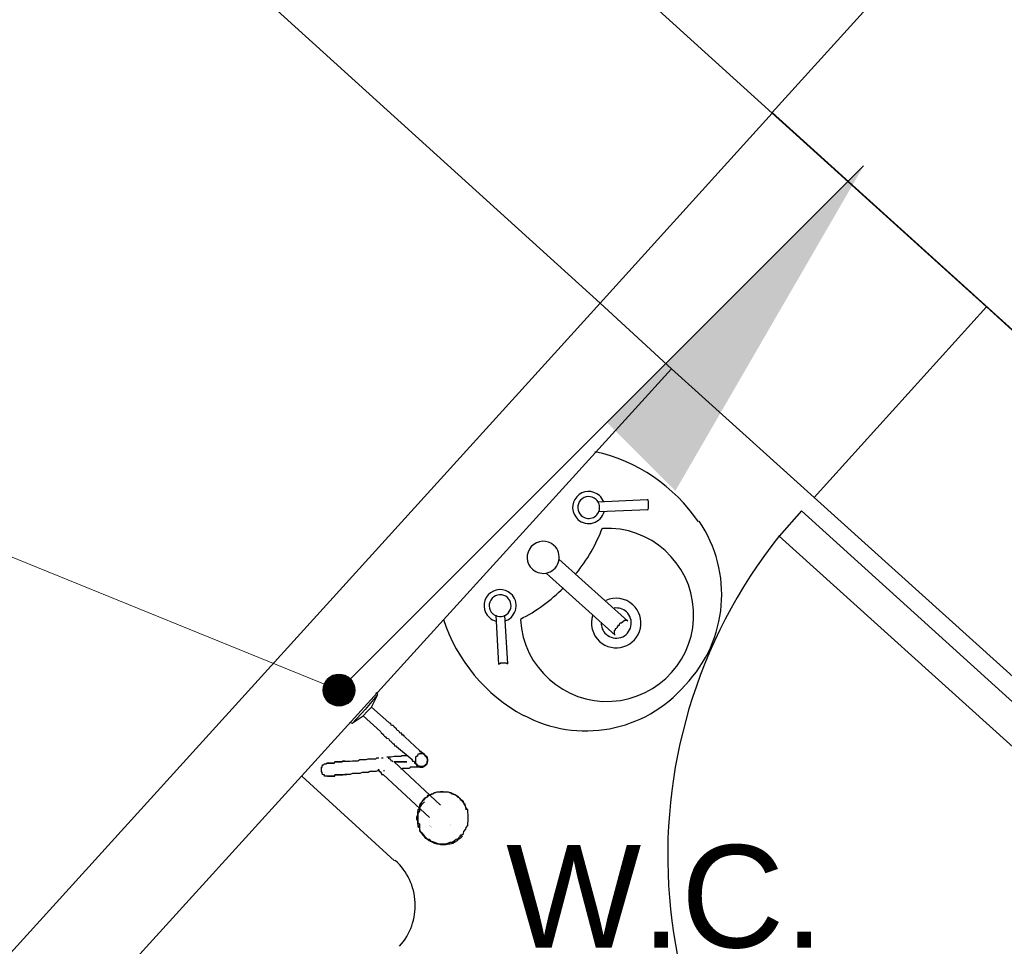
# Model space of a CAD drawing. Header units: millimetres. Extents: x 335 to 91596, y -1 to 84.
# Tile 69 of 87: x 379.64 to 381.67, y 36.7 to 38.62. Entities that reach past the tile are written whole.
import ezdxf

# ---------------------------------------------------------------- set-up
doc = ezdxf.new("R2010")
doc.units = ezdxf.units.MM
doc.header["$MEASUREMENT"] = 0
doc.layers.add('AF-Colunas', color=7, linetype='Continuous', lineweight=20)
doc.layers.add('AF-Indicação coluna', color=5, linetype='Continuous', lineweight=20)
doc.styles.add('Arial', font='arial.ttf')

msp = doc.modelspace()

# ---------------------------------------------------------------- hatches: boundary and pattern name
at = {"linetype": 'Continuous'}
for points in [[(380.492, 36.9442), (380.485, 36.9492), (380.488, 36.9462), (380.492, 36.9442), (380.492, 36.9442)], [(380.53, 36.9482), (380.53, 36.9522), (380.529, 36.9492), (380.53, 36.9482), (380.53, 36.9482)], [(380.546, 36.9262), (380.552, 36.9322), (380.552, 36.9322), (380.55, 36.9282), (380.55, 36.9282), (380.546, 36.9262), (380.546, 36.9262), (380.546, 36.9262), (380.546, 36.9262)]]:
    msp.add_hatch(color=256, dxfattribs=at).paths.add_polyline_path(points)
at = {"layer": 'AF-Colunas', "linetype": 'Continuous'}
msp.add_hatch(color=256, dxfattribs=at).paths.add_polyline_path([(380.8529, 37.7823), (380.9943, 37.6408), (381.3832, 38.3126), (380.8529, 37.7823)])

# ---------------------------------------------------------------- linework, layer by layer
at = {"color": 7}
for p, q in [((381.194, 38.4222), (379.573, 39.8922)), ((379.217, 39.4992), (380.839, 38.0292)), ((381.728, 39.0122), (381.194, 38.4232)), ((381.194, 38.4222), (380.839, 38.0292)), ((381.194, 38.4232), (384.441, 35.4842)), ((381.637, 38.0212), (381.194, 38.4222)), ((380.839, 38.0292), (379.368, 36.4072)), ((380.986, 37.8932), (380.839, 38.0292)), ((381.637, 38.0212), (381.281, 37.6272)), ((381.281, 37.6272), (381.637, 38.0212)), ((386.357, 33.7482), (381.637, 38.0212)), ((379.65, 36.4212), (380.986, 37.8932)), ((380.986, 37.8932), (381.281, 37.6272)), ((381.281, 37.6272), (382.068, 36.9162)), ((381.281, 37.6272), (382.068, 36.9162)), ((381.255, 37.5992), (381.209, 37.5472)), ((382.042, 36.8862), (381.255, 37.5992)), ((381.995, 36.8372), (381.209, 37.5472)), ((380.377, 37.2172), (380.353, 37.1882)), ((380.366, 37.1932), (380.379, 37.2192)), ((380.379, 37.2192), (380.375, 37.2232)), ((380.353, 37.1882), (380.327, 37.1602)), ((380.349, 37.1752), (380.358, 37.1852)), ((380.358, 37.1852), (380.366, 37.1932)), ((380.402, 37.1612), (380.366, 37.1932)), ((380.326, 37.1602), (380.349, 37.1752)), ((380.349, 37.1752), (380.385, 37.1432)), ((380.322, 37.1612), (380.326, 37.1602)), ((380.466, 37.1032), (380.435, 37.1322)), ((380.418, 37.1122), (380.45, 37.0852)), ((380.509, 36.9902), (380.413, 37.0802)), ((380.222, 37.0502), (380.414, 36.8752)), ((380.39, 37.0542), (380.486, 36.9652)), ((380.393, 37.0612), (380.391, 37.0612)), ((380.554, 37.0002), (380.552, 37.0012)), ((380.48, 36.9212), (380.482, 36.9202))]:
    msp.add_line(p, q, dxfattribs=at)
at = {"color": 7, "linetype": 'Continuous'}
for p, q in [((380.936, 37.6222), (380.833, 37.6172)), ((380.938, 37.6012), (380.836, 37.5972)), ((380.896, 37.3712), (380.753, 37.4992)), ((380.87, 37.3422), (380.727, 37.4702)), ((380.629, 37.2812), (380.624, 37.3832)), ((380.648, 37.2832), (380.642, 37.3832))]:
    msp.add_line(p, q, dxfattribs=at)
for points in [[(380.936, 37.6012), (380.938, 37.6022), (380.938, 37.6022), (380.939, 37.6052), (380.939, 37.6062), (380.939, 37.6062), (380.939, 37.6072), (380.939, 37.6072), (380.939, 37.6072), (380.939, 37.6102), (380.939, 37.6102), (380.939, 37.6102), (380.939, 37.6102), (380.939, 37.6102), (380.939, 37.6112), (380.939, 37.6112), (380.939, 37.6112), (380.939, 37.6112), (380.939, 37.6112), (380.939, 37.6112), (380.939, 37.6112), (380.939, 37.6132), (380.939, 37.6132), (380.939, 37.6132), (380.939, 37.6132), (380.939, 37.6132), (380.939, 37.6152), (380.939, 37.6152), (380.939, 37.6152), (380.939, 37.6152), (380.939, 37.6172), (380.939, 37.6172), (380.939, 37.6182), (380.939, 37.6182), (380.938, 37.6212), (380.938, 37.6222), (380.936, 37.6222)], [(380.896, 37.3712), (380.895, 37.3722), (380.894, 37.3722), (380.891, 37.3722), (380.89, 37.3722), (380.888, 37.3712), (380.886, 37.3712), (380.884, 37.3682), (380.883, 37.3682), (380.883, 37.3672), (380.88, 37.3672), (380.88, 37.3672), (380.879, 37.3662), (380.879, 37.3662), (380.879, 37.3662), (380.878, 37.3632), (380.878, 37.3632), (380.878, 37.3632), (380.878, 37.3622), (380.875, 37.3622), (380.875, 37.3622), (380.875, 37.3602), (380.874, 37.3602), (380.874, 37.3602), (380.874, 37.3582), (380.874, 37.3582), (380.872, 37.3562), (380.872, 37.3562), (380.87, 37.3552), (380.87, 37.3552), (380.87, 37.3522), (380.868, 37.3512), (380.868, 37.3502), (380.868, 37.3472), (380.868, 37.3462), (380.868, 37.3442), (380.87, 37.3422)], [(380.648, 37.2832), (380.648, 37.2832), (380.646, 37.2832), (380.645, 37.2842), (380.645, 37.2842), (380.642, 37.2842), (380.642, 37.2842), (380.641, 37.2842), (380.641, 37.2842), (380.641, 37.2842), (380.64, 37.2842), (380.64, 37.2842), (380.64, 37.2842), (380.64, 37.2842), (380.64, 37.2842), (380.64, 37.2842), (380.637, 37.2842), (380.637, 37.2842), (380.637, 37.2842), (380.637, 37.2842), (380.637, 37.2842), (380.637, 37.2842), (380.637, 37.2842), (380.636, 37.2842), (380.636, 37.2842), (380.636, 37.2842), (380.636, 37.2842), (380.636, 37.2842), (380.634, 37.2842), (380.634, 37.2842), (380.634, 37.2842), (380.632, 37.2842), (380.632, 37.2832), (380.63, 37.2832), (380.629, 37.2832), (380.629, 37.2832), (380.629, 37.2812)]]:
    msp.add_lwpolyline(points, dxfattribs=at)
at = {"color": 7}
for points in [[(380.385, 37.1432), (380.386, 37.1402), (380.387, 37.1392), (380.39, 37.1372), (380.391, 37.1352), (380.393, 37.1332), (380.395, 37.1322), (380.397, 37.1292), (380.398, 37.1292), (380.401, 37.1282), (380.402, 37.1272), (380.403, 37.1242), (380.406, 37.1232), (380.406, 37.1232), (380.407, 37.1212), (380.409, 37.1192), (380.411, 37.1172), (380.413, 37.1172), (380.413, 37.1162), (380.414, 37.1132), (380.417, 37.1132), (380.417, 37.1122), (380.418, 37.1122)], [(380.435, 37.1322), (380.434, 37.1332), (380.433, 37.1332), (380.433, 37.1352), (380.43, 37.1352), (380.429, 37.1372), (380.429, 37.1392), (380.427, 37.1392), (380.425, 37.1402), (380.423, 37.1432), (380.422, 37.1442), (380.419, 37.1452), (380.419, 37.1452), (380.418, 37.1482), (380.417, 37.1492), (380.414, 37.1512), (380.413, 37.1532), (380.411, 37.1552), (380.409, 37.1552), (380.407, 37.1562), (380.406, 37.1592), (380.403, 37.1602), (380.402, 37.1612)], [(380.477, 37.0932), (380.477, 37.0932), (380.477, 37.0932), (380.477, 37.0932), (380.477, 37.0932), (380.477, 37.0932), (380.476, 37.0962), (380.476, 37.0962), (380.476, 37.0962), (380.474, 37.0972), (380.474, 37.0972), (380.474, 37.0972), (380.472, 37.0982), (380.472, 37.0982), (380.47, 37.1002), (380.469, 37.1002), (380.469, 37.1012), (380.466, 37.1012), (380.466, 37.1032), (380.466, 37.1032)], [(380.311, 37.0812), (380.317, 37.0812), (380.322, 37.0812), (380.327, 37.0822), (380.333, 37.0822), (380.338, 37.0822), (380.342, 37.0852), (380.347, 37.0852), (380.35, 37.0852), (380.355, 37.0852), (380.359, 37.0862), (380.363, 37.0862), (380.366, 37.0862), (380.37, 37.0862), (380.371, 37.0862), (380.375, 37.0862), (380.377, 37.0882), (380.381, 37.0882)], [(380.387, 37.0882), (380.387, 37.0882), (380.39, 37.0882), (380.39, 37.0882)], [(380.398, 37.0902), (380.401, 37.0902), (380.407, 37.0902), (380.413, 37.0922), (380.419, 37.0922), (380.425, 37.0922)], [(380.411, 37.0802), (380.411, 37.0802), (380.409, 37.0812), (380.409, 37.0812), (380.407, 37.0822), (380.407, 37.0822), (380.406, 37.0852), (380.406, 37.0852), (380.406, 37.0852), (380.403, 37.0862), (380.403, 37.0862), (380.403, 37.0862), (380.403, 37.0862), (380.402, 37.0862), (380.402, 37.0862), (380.402, 37.0882), (380.402, 37.0882), (380.402, 37.0882)], [(380.425, 37.0922), (380.427, 37.0922), (380.429, 37.0932), (380.43, 37.0932), (380.433, 37.0932), (380.434, 37.0932), (380.435, 37.0932), (380.438, 37.0932), (380.439, 37.0932)], [(380.45, 37.0852), (380.45, 37.0822), (380.451, 37.0822), (380.451, 37.0812), (380.454, 37.0812), (380.455, 37.0802), (380.455, 37.0802), (380.455, 37.0772), (380.457, 37.0772), (380.457, 37.0762), (380.459, 37.0762), (380.459, 37.0762), (380.459, 37.0762), (380.459, 37.0742), (380.461, 37.0742), (380.461, 37.0742), (380.461, 37.0742), (380.461, 37.0742), (380.461, 37.0742)], [(380.477, 37.0932), (380.477, 37.0932), (380.476, 37.0962), (380.476, 37.0962), (380.474, 37.0962), (380.472, 37.0972), (380.472, 37.0972), (380.47, 37.0972), (380.469, 37.0972), (380.469, 37.0972), (380.466, 37.0972), (380.465, 37.0972), (380.465, 37.0972), (380.465, 37.0962), (380.465, 37.0962), (380.462, 37.0962), (380.461, 37.0932), (380.461, 37.0932), (380.461, 37.0922), (380.459, 37.0922), (380.459, 37.0902), (380.457, 37.0902), (380.457, 37.0882), (380.457, 37.0882), (380.457, 37.0862), (380.457, 37.0852), (380.457, 37.0852), (380.457, 37.0822), (380.457, 37.0812), (380.457, 37.0812), (380.457, 37.0802), (380.457, 37.0772), (380.457, 37.0772), (380.459, 37.0762), (380.459, 37.0762), (380.461, 37.0742), (380.461, 37.0742), (380.462, 37.0722), (380.462, 37.0722), (380.465, 37.0722), (380.465, 37.0702), (380.465, 37.0702), (380.466, 37.0702), (380.466, 37.0702), (380.469, 37.0702), (380.469, 37.0702), (380.47, 37.0702), (380.472, 37.0702), (380.472, 37.0702), (380.474, 37.0702), (380.476, 37.0722), (380.476, 37.0722), (380.477, 37.0722), (380.477, 37.0742), (380.48, 37.0742), (380.48, 37.0762), (380.48, 37.0762), (380.481, 37.0772), (380.481, 37.0802), (380.481, 37.0802), (380.481, 37.0812), (380.482, 37.0812), (380.482, 37.0822), (380.482, 37.0852), (380.482, 37.0852), (380.481, 37.0862), (380.481, 37.0882), (380.481, 37.0882), (380.481, 37.0902), (380.48, 37.0902), (380.48, 37.0922), (380.48, 37.0922), (380.477, 37.0932)], [(380.477, 37.0932), (380.477, 37.0932), (380.476, 37.0962), (380.476, 37.0962), (380.474, 37.0962), (380.472, 37.0972), (380.472, 37.0972), (380.47, 37.0972), (380.469, 37.0972), (380.469, 37.0972), (380.466, 37.0972), (380.465, 37.0972), (380.465, 37.0972), (380.465, 37.0962), (380.465, 37.0962), (380.462, 37.0962), (380.461, 37.0932), (380.461, 37.0932), (380.461, 37.0922), (380.459, 37.0922), (380.459, 37.0902), (380.457, 37.0902), (380.457, 37.0882), (380.457, 37.0882), (380.457, 37.0862), (380.457, 37.0852), (380.457, 37.0852), (380.457, 37.0822), (380.457, 37.0812), (380.457, 37.0812), (380.457, 37.0802), (380.457, 37.0772), (380.457, 37.0772), (380.459, 37.0762), (380.459, 37.0762), (380.461, 37.0742), (380.461, 37.0742), (380.462, 37.0722), (380.462, 37.0722), (380.465, 37.0722), (380.465, 37.0702), (380.465, 37.0702), (380.466, 37.0702), (380.466, 37.0702), (380.469, 37.0702), (380.469, 37.0702), (380.47, 37.0702), (380.472, 37.0702), (380.472, 37.0702), (380.474, 37.0702), (380.476, 37.0722), (380.476, 37.0722), (380.477, 37.0722), (380.477, 37.0742), (380.48, 37.0742), (380.48, 37.0762), (380.48, 37.0762), (380.481, 37.0772), (380.481, 37.0802), (380.481, 37.0802), (380.481, 37.0812), (380.482, 37.0812), (380.482, 37.0822), (380.482, 37.0852), (380.482, 37.0852), (380.481, 37.0862), (380.481, 37.0882), (380.481, 37.0882), (380.481, 37.0902), (380.48, 37.0902), (380.48, 37.0922), (380.48, 37.0922), (380.477, 37.0932)], [(380.477, 37.0932), (380.477, 37.0932), (380.476, 37.0962), (380.476, 37.0962), (380.474, 37.0962), (380.472, 37.0972), (380.472, 37.0972), (380.47, 37.0972), (380.469, 37.0972), (380.469, 37.0972), (380.466, 37.0972), (380.465, 37.0972), (380.465, 37.0972), (380.465, 37.0962), (380.465, 37.0962), (380.462, 37.0962), (380.461, 37.0932), (380.461, 37.0932), (380.461, 37.0922), (380.459, 37.0922), (380.459, 37.0902), (380.457, 37.0902), (380.457, 37.0882), (380.457, 37.0882), (380.457, 37.0862), (380.457, 37.0852), (380.457, 37.0852), (380.457, 37.0822), (380.457, 37.0812), (380.457, 37.0812), (380.457, 37.0802), (380.457, 37.0772), (380.457, 37.0772), (380.459, 37.0762), (380.459, 37.0762), (380.461, 37.0742), (380.461, 37.0742), (380.462, 37.0722), (380.462, 37.0722), (380.465, 37.0722), (380.465, 37.0702), (380.465, 37.0702), (380.466, 37.0702), (380.466, 37.0702), (380.469, 37.0702), (380.469, 37.0702), (380.47, 37.0702), (380.472, 37.0702), (380.472, 37.0702), (380.474, 37.0702), (380.476, 37.0722), (380.476, 37.0722), (380.477, 37.0722), (380.477, 37.0742), (380.48, 37.0742), (380.48, 37.0762), (380.48, 37.0762), (380.481, 37.0772), (380.481, 37.0802), (380.481, 37.0802), (380.481, 37.0812), (380.482, 37.0812), (380.482, 37.0822), (380.482, 37.0852), (380.482, 37.0852), (380.481, 37.0862), (380.481, 37.0882), (380.481, 37.0882), (380.481, 37.0902), (380.48, 37.0902), (380.48, 37.0922), (380.48, 37.0922), (380.477, 37.0932)], [(380.477, 37.0932), (380.477, 37.0932), (380.476, 37.0962), (380.476, 37.0962), (380.474, 37.0962), (380.472, 37.0972), (380.472, 37.0972), (380.47, 37.0972), (380.469, 37.0972), (380.469, 37.0972), (380.466, 37.0972), (380.465, 37.0972), (380.465, 37.0972), (380.465, 37.0962), (380.465, 37.0962), (380.462, 37.0962), (380.461, 37.0932), (380.461, 37.0932), (380.461, 37.0922), (380.459, 37.0922), (380.459, 37.0902), (380.457, 37.0902), (380.457, 37.0882), (380.457, 37.0882), (380.457, 37.0862), (380.457, 37.0852), (380.457, 37.0852), (380.457, 37.0822), (380.457, 37.0812), (380.457, 37.0812), (380.457, 37.0802), (380.457, 37.0772), (380.457, 37.0772), (380.459, 37.0762), (380.459, 37.0762), (380.461, 37.0742), (380.461, 37.0742), (380.462, 37.0722), (380.462, 37.0722), (380.465, 37.0722), (380.465, 37.0702), (380.465, 37.0702), (380.466, 37.0702), (380.466, 37.0702), (380.469, 37.0702), (380.469, 37.0702), (380.47, 37.0702), (380.472, 37.0702), (380.472, 37.0702), (380.474, 37.0702), (380.476, 37.0722), (380.476, 37.0722), (380.477, 37.0722), (380.477, 37.0742), (380.48, 37.0742), (380.48, 37.0762), (380.48, 37.0762), (380.481, 37.0772), (380.481, 37.0802), (380.481, 37.0802), (380.481, 37.0812), (380.482, 37.0812), (380.482, 37.0822), (380.482, 37.0852), (380.482, 37.0852), (380.481, 37.0862), (380.481, 37.0882), (380.481, 37.0882), (380.481, 37.0902), (380.48, 37.0902), (380.48, 37.0922), (380.48, 37.0922), (380.477, 37.0932)], [(380.477, 37.0932), (380.477, 37.0932), (380.476, 37.0962), (380.476, 37.0962), (380.474, 37.0962), (380.472, 37.0972), (380.472, 37.0972), (380.47, 37.0972), (380.469, 37.0972), (380.469, 37.0972), (380.466, 37.0972), (380.465, 37.0972), (380.465, 37.0972), (380.465, 37.0962), (380.465, 37.0962), (380.462, 37.0962), (380.461, 37.0932), (380.461, 37.0932), (380.461, 37.0922), (380.459, 37.0922), (380.459, 37.0902), (380.457, 37.0902), (380.457, 37.0882), (380.457, 37.0882), (380.457, 37.0862), (380.457, 37.0852), (380.457, 37.0852), (380.457, 37.0822), (380.457, 37.0812), (380.457, 37.0812), (380.457, 37.0802), (380.457, 37.0772), (380.457, 37.0772), (380.459, 37.0762), (380.459, 37.0762), (380.461, 37.0742), (380.461, 37.0742), (380.462, 37.0722), (380.462, 37.0722), (380.465, 37.0722), (380.465, 37.0702), (380.465, 37.0702), (380.466, 37.0702), (380.466, 37.0702), (380.469, 37.0702), (380.469, 37.0702), (380.47, 37.0702), (380.472, 37.0702), (380.472, 37.0702), (380.474, 37.0702), (380.476, 37.0722), (380.476, 37.0722), (380.477, 37.0722), (380.477, 37.0742), (380.48, 37.0742), (380.48, 37.0762), (380.48, 37.0762), (380.481, 37.0772), (380.481, 37.0802), (380.481, 37.0802), (380.481, 37.0812), (380.482, 37.0812), (380.482, 37.0822), (380.482, 37.0852), (380.482, 37.0852), (380.481, 37.0862), (380.481, 37.0882), (380.481, 37.0882), (380.481, 37.0902), (380.48, 37.0902), (380.48, 37.0922), (380.48, 37.0922), (380.477, 37.0932)], [(380.477, 37.0932), (380.477, 37.0932), (380.476, 37.0962), (380.476, 37.0962), (380.474, 37.0962), (380.472, 37.0972), (380.472, 37.0972), (380.47, 37.0972), (380.469, 37.0972), (380.469, 37.0972), (380.466, 37.0972), (380.465, 37.0972), (380.465, 37.0972), (380.465, 37.0962), (380.465, 37.0962), (380.462, 37.0962), (380.461, 37.0932), (380.461, 37.0932), (380.461, 37.0922), (380.459, 37.0922), (380.459, 37.0902), (380.457, 37.0902), (380.457, 37.0882), (380.457, 37.0882), (380.457, 37.0862), (380.457, 37.0852), (380.457, 37.0852), (380.457, 37.0822), (380.457, 37.0812), (380.457, 37.0812), (380.457, 37.0802), (380.457, 37.0772), (380.457, 37.0772), (380.459, 37.0762), (380.459, 37.0762), (380.461, 37.0742), (380.461, 37.0742), (380.462, 37.0722), (380.462, 37.0722), (380.465, 37.0722), (380.465, 37.0702), (380.465, 37.0702), (380.466, 37.0702), (380.466, 37.0702), (380.469, 37.0702), (380.469, 37.0702), (380.47, 37.0702), (380.472, 37.0702), (380.472, 37.0702), (380.474, 37.0702), (380.476, 37.0722), (380.476, 37.0722), (380.477, 37.0722), (380.477, 37.0742), (380.48, 37.0742), (380.48, 37.0762), (380.48, 37.0762), (380.481, 37.0772), (380.481, 37.0802), (380.481, 37.0802), (380.481, 37.0812), (380.482, 37.0812), (380.482, 37.0822), (380.482, 37.0852), (380.482, 37.0852), (380.481, 37.0862), (380.481, 37.0882), (380.481, 37.0882), (380.481, 37.0902), (380.48, 37.0902), (380.48, 37.0922), (380.48, 37.0922), (380.477, 37.0932)], [(380.465, 37.0972), (380.465, 37.0972), (380.466, 37.0972), (380.466, 37.0972), (380.466, 37.0972), (380.466, 37.0972), (380.466, 37.0972), (380.466, 37.0972), (380.466, 37.0972)], [(380.466, 37.0972), (380.469, 37.0972), (380.469, 37.0972), (380.469, 37.0972), (380.47, 37.0972), (380.47, 37.0972), (380.47, 37.0972), (380.47, 37.0972), (380.472, 37.0972), (380.472, 37.0972), (380.472, 37.0972), (380.474, 37.0962), (380.474, 37.0962), (380.474, 37.0962), (380.474, 37.0962), (380.476, 37.0962), (380.476, 37.0962), (380.476, 37.0962), (380.476, 37.0932), (380.477, 37.0932), (380.477, 37.0932), (380.477, 37.0932), (380.477, 37.0932), (380.48, 37.0922), (380.48, 37.0922), (380.48, 37.0922), (380.48, 37.0922), (380.48, 37.0922), (380.48, 37.0902), (380.481, 37.0902), (380.481, 37.0902), (380.481, 37.0902), (380.481, 37.0882), (380.481, 37.0882), (380.481, 37.0882), (380.481, 37.0862), (380.481, 37.0862), (380.481, 37.0862), (380.482, 37.0862), (380.482, 37.0852), (380.482, 37.0852), (380.482, 37.0852), (380.482, 37.0822), (380.482, 37.0822), (380.482, 37.0822), (380.482, 37.0812), (380.481, 37.0812), (380.481, 37.0812), (380.481, 37.0812), (380.481, 37.0802), (380.481, 37.0802), (380.481, 37.0802), (380.481, 37.0772), (380.481, 37.0772), (380.481, 37.0772), (380.481, 37.0772), (380.48, 37.0762), (380.48, 37.0762), (380.48, 37.0762), (380.48, 37.0762), (380.48, 37.0742), (380.477, 37.0742), (380.477, 37.0742), (380.477, 37.0742), (380.477, 37.0742), (380.477, 37.0722), (380.476, 37.0722), (380.476, 37.0722), (380.476, 37.0722), (380.476, 37.0722), (380.474, 37.0722), (380.474, 37.0702), (380.474, 37.0702), (380.472, 37.0702), (380.472, 37.0702), (380.472, 37.0702), (380.472, 37.0702), (380.47, 37.0702), (380.47, 37.0702), (380.47, 37.0702)], [(380.275, 37.0502), (380.275, 37.0502), (380.275, 37.0502), (380.274, 37.0502), (380.274, 37.0502), (380.274, 37.0502), (380.273, 37.0502), (380.273, 37.0502), (380.273, 37.0502), (380.273, 37.0502), (380.27, 37.0502), (380.27, 37.0502), (380.27, 37.0502), (380.269, 37.0502), (380.269, 37.0502), (380.269, 37.0532), (380.269, 37.0532), (380.267, 37.0532), (380.267, 37.0532), (380.267, 37.0532), (380.267, 37.0532), (380.265, 37.0542), (380.265, 37.0542), (380.265, 37.0542), (380.265, 37.0542), (380.265, 37.0542), (380.264, 37.0562), (380.264, 37.0562), (380.264, 37.0562), (380.264, 37.0562), (380.264, 37.0582), (380.264, 37.0582), (380.264, 37.0582), (380.263, 37.0602), (380.263, 37.0602), (380.263, 37.0602), (380.263, 37.0602), (380.263, 37.0612), (380.263, 37.0612), (380.263, 37.0612), (380.263, 37.0642), (380.263, 37.0642), (380.263, 37.0642), (380.263, 37.0642), (380.263, 37.0652), (380.263, 37.0652), (380.263, 37.0652), (380.263, 37.0662), (380.263, 37.0662), (380.263, 37.0662), (380.263, 37.0692), (380.263, 37.0692), (380.264, 37.0692), (380.264, 37.0692), (380.264, 37.0702), (380.264, 37.0702), (380.264, 37.0702), (380.264, 37.0702), (380.264, 37.0722), (380.265, 37.0722), (380.265, 37.0722), (380.265, 37.0722), (380.265, 37.0742), (380.265, 37.0742), (380.267, 37.0742), (380.267, 37.0742), (380.267, 37.0742), (380.267, 37.0742), (380.269, 37.0762), (380.269, 37.0762), (380.269, 37.0762), (380.27, 37.0762), (380.27, 37.0762), (380.27, 37.0762), (380.27, 37.0762), (380.273, 37.0762), (380.273, 37.0762), (380.273, 37.0772), (380.274, 37.0772), (380.274, 37.0772)], [(380.311, 37.0812), (380.307, 37.0812), (380.305, 37.0802), (380.301, 37.0802), (380.299, 37.0802), (380.295, 37.0802), (380.294, 37.0802), (380.29, 37.0802), (380.289, 37.0772), (380.286, 37.0772), (380.283, 37.0772), (380.281, 37.0772), (380.279, 37.0772), (380.279, 37.0772), (380.278, 37.0772), (380.275, 37.0772), (380.275, 37.0772), (380.274, 37.0772), (380.274, 37.0772), (380.274, 37.0772), (380.274, 37.0772), (380.274, 37.0772)], [(380.274, 37.0772), (380.274, 37.0772), (380.274, 37.0772), (380.274, 37.0772), (380.275, 37.0772), (380.275, 37.0772), (380.278, 37.0772), (380.278, 37.0772), (380.279, 37.0772), (380.281, 37.0772), (380.283, 37.0772), (380.285, 37.0772), (380.289, 37.0772), (380.29, 37.0802), (380.291, 37.0802), (380.295, 37.0802), (380.297, 37.0802), (380.301, 37.0802), (380.305, 37.0802), (380.307, 37.0812), (380.311, 37.0812)], [(380.379, 37.0642), (380.381, 37.0642), (380.381, 37.0642), (380.381, 37.0642), (380.381, 37.0612), (380.381, 37.0612), (380.381, 37.0612), (380.382, 37.0612), (380.382, 37.0612), (380.382, 37.0602), (380.385, 37.0602), (380.385, 37.0602), (380.385, 37.0582), (380.386, 37.0582), (380.386, 37.0562), (380.387, 37.0562), (380.387, 37.0542), (380.39, 37.0542)], [(380.439, 37.0802), (380.43, 37.0802), (380.429, 37.0802), (380.427, 37.0802), (380.427, 37.0802), (380.427, 37.0802), (380.427, 37.0802), (380.427, 37.0802), (380.427, 37.0802), (380.427, 37.0802), (380.427, 37.0802), (380.427, 37.0802), (380.427, 37.0802), (380.427, 37.0802), (380.425, 37.0802), (380.425, 37.0802), (380.425, 37.0802), (380.425, 37.0802), (380.425, 37.0802), (380.425, 37.0802), (380.425, 37.0802), (380.425, 37.0802), (380.425, 37.0802), (380.425, 37.0802), (380.425, 37.0802), (380.425, 37.0802), (380.425, 37.0802), (380.425, 37.0802), (380.425, 37.0802), (380.425, 37.0802), (380.425, 37.0802), (380.425, 37.0802), (380.425, 37.0802), (380.425, 37.0802), (380.423, 37.0802), (380.422, 37.0802), (380.413, 37.0802), (380.422, 37.0802), (380.423, 37.0802), (380.425, 37.0802), (380.425, 37.0802), (380.425, 37.0802), (380.425, 37.0802), (380.425, 37.0802), (380.425, 37.0802), (380.425, 37.0802), (380.425, 37.0802), (380.425, 37.0802), (380.425, 37.0802), (380.425, 37.0802), (380.425, 37.0802), (380.425, 37.0802), (380.425, 37.0802), (380.425, 37.0802), (380.425, 37.0802), (380.425, 37.0802), (380.425, 37.0802), (380.425, 37.0802), (380.425, 37.0802), (380.427, 37.0802), (380.427, 37.0802), (380.427, 37.0802), (380.427, 37.0802), (380.427, 37.0802), (380.427, 37.0802), (380.427, 37.0802), (380.427, 37.0802), (380.427, 37.0802), (380.427, 37.0802), (380.427, 37.0802), (380.429, 37.0802), (380.43, 37.0802), (380.439, 37.0802)], [(380.439, 37.0802), (380.43, 37.0802), (380.429, 37.0802), (380.427, 37.0802), (380.427, 37.0802), (380.427, 37.0802), (380.427, 37.0802), (380.427, 37.0802), (380.427, 37.0802), (380.427, 37.0802), (380.427, 37.0802), (380.427, 37.0802), (380.427, 37.0802), (380.427, 37.0802), (380.425, 37.0802), (380.425, 37.0802), (380.425, 37.0802), (380.425, 37.0802), (380.425, 37.0802), (380.425, 37.0802), (380.425, 37.0802), (380.425, 37.0802), (380.425, 37.0802), (380.425, 37.0802), (380.425, 37.0802), (380.425, 37.0802), (380.425, 37.0802), (380.425, 37.0802), (380.425, 37.0802), (380.425, 37.0802), (380.425, 37.0802), (380.425, 37.0802), (380.425, 37.0802), (380.425, 37.0802), (380.423, 37.0802), (380.422, 37.0802), (380.413, 37.0802), (380.422, 37.0802), (380.423, 37.0802), (380.425, 37.0802), (380.425, 37.0802), (380.425, 37.0802), (380.425, 37.0802), (380.425, 37.0802), (380.425, 37.0802), (380.425, 37.0802), (380.425, 37.0802), (380.425, 37.0802), (380.425, 37.0802), (380.425, 37.0802), (380.425, 37.0802), (380.425, 37.0802), (380.425, 37.0802), (380.425, 37.0802), (380.425, 37.0802), (380.425, 37.0802), (380.425, 37.0802), (380.425, 37.0802), (380.425, 37.0802), (380.427, 37.0802), (380.427, 37.0802), (380.427, 37.0802), (380.427, 37.0802), (380.427, 37.0802), (380.427, 37.0802), (380.427, 37.0802), (380.427, 37.0802), (380.427, 37.0802), (380.427, 37.0802), (380.427, 37.0802), (380.429, 37.0802), (380.43, 37.0802), (380.439, 37.0802)], [(380.439, 37.0802), (380.43, 37.0802), (380.429, 37.0802), (380.427, 37.0802), (380.427, 37.0802), (380.427, 37.0802), (380.427, 37.0802), (380.427, 37.0802), (380.427, 37.0802), (380.427, 37.0802), (380.427, 37.0802), (380.427, 37.0802), (380.427, 37.0802), (380.427, 37.0802), (380.425, 37.0802), (380.425, 37.0802), (380.425, 37.0802), (380.425, 37.0802), (380.425, 37.0802), (380.425, 37.0802), (380.425, 37.0802), (380.425, 37.0802), (380.425, 37.0802), (380.425, 37.0802), (380.425, 37.0802), (380.425, 37.0802), (380.425, 37.0802), (380.425, 37.0802), (380.425, 37.0802), (380.425, 37.0802), (380.425, 37.0802), (380.425, 37.0802), (380.425, 37.0802), (380.425, 37.0802), (380.423, 37.0802), (380.422, 37.0802), (380.413, 37.0802), (380.422, 37.0802), (380.423, 37.0802), (380.425, 37.0802), (380.425, 37.0802), (380.425, 37.0802), (380.425, 37.0802), (380.425, 37.0802), (380.425, 37.0802), (380.425, 37.0802), (380.425, 37.0802), (380.425, 37.0802), (380.425, 37.0802), (380.425, 37.0802), (380.425, 37.0802), (380.425, 37.0802), (380.425, 37.0802), (380.425, 37.0802), (380.425, 37.0802), (380.425, 37.0802), (380.425, 37.0802), (380.425, 37.0802), (380.425, 37.0802), (380.427, 37.0802), (380.427, 37.0802), (380.427, 37.0802), (380.427, 37.0802), (380.427, 37.0802), (380.427, 37.0802), (380.427, 37.0802), (380.427, 37.0802), (380.427, 37.0802), (380.427, 37.0802), (380.427, 37.0802), (380.429, 37.0802), (380.43, 37.0802), (380.439, 37.0802)], [(380.439, 37.0802), (380.43, 37.0802), (380.429, 37.0802), (380.427, 37.0802), (380.427, 37.0802), (380.427, 37.0802), (380.427, 37.0802), (380.427, 37.0802), (380.427, 37.0802), (380.427, 37.0802), (380.427, 37.0802), (380.427, 37.0802), (380.427, 37.0802), (380.427, 37.0802), (380.425, 37.0802), (380.425, 37.0802), (380.425, 37.0802), (380.425, 37.0802), (380.425, 37.0802), (380.425, 37.0802), (380.425, 37.0802), (380.425, 37.0802), (380.425, 37.0802), (380.425, 37.0802), (380.425, 37.0802), (380.425, 37.0802), (380.425, 37.0802), (380.425, 37.0802), (380.425, 37.0802), (380.425, 37.0802), (380.425, 37.0802), (380.425, 37.0802), (380.425, 37.0802), (380.425, 37.0802), (380.423, 37.0802), (380.422, 37.0802), (380.413, 37.0802), (380.422, 37.0802), (380.423, 37.0802), (380.425, 37.0802), (380.425, 37.0802), (380.425, 37.0802), (380.425, 37.0802), (380.425, 37.0802), (380.425, 37.0802), (380.425, 37.0802), (380.425, 37.0802), (380.425, 37.0802), (380.425, 37.0802), (380.425, 37.0802), (380.425, 37.0802), (380.425, 37.0802), (380.425, 37.0802), (380.425, 37.0802), (380.425, 37.0802), (380.425, 37.0802), (380.425, 37.0802), (380.425, 37.0802), (380.425, 37.0802), (380.427, 37.0802), (380.427, 37.0802), (380.427, 37.0802), (380.427, 37.0802), (380.427, 37.0802), (380.427, 37.0802), (380.427, 37.0802), (380.427, 37.0802), (380.427, 37.0802), (380.427, 37.0802), (380.427, 37.0802), (380.429, 37.0802), (380.43, 37.0802), (380.439, 37.0802)], [(380.439, 37.0802), (380.43, 37.0802), (380.429, 37.0802), (380.427, 37.0802), (380.427, 37.0802), (380.427, 37.0802), (380.427, 37.0802), (380.427, 37.0802), (380.427, 37.0802), (380.427, 37.0802), (380.427, 37.0802), (380.427, 37.0802), (380.427, 37.0802), (380.427, 37.0802), (380.425, 37.0802), (380.425, 37.0802), (380.425, 37.0802), (380.425, 37.0802), (380.425, 37.0802), (380.425, 37.0802), (380.425, 37.0802), (380.425, 37.0802), (380.425, 37.0802), (380.425, 37.0802), (380.425, 37.0802), (380.425, 37.0802), (380.425, 37.0802), (380.425, 37.0802), (380.425, 37.0802), (380.425, 37.0802), (380.425, 37.0802), (380.425, 37.0802), (380.425, 37.0802), (380.425, 37.0802), (380.423, 37.0802), (380.422, 37.0802), (380.413, 37.0802), (380.422, 37.0802), (380.423, 37.0802), (380.425, 37.0802), (380.425, 37.0802), (380.425, 37.0802), (380.425, 37.0802), (380.425, 37.0802), (380.425, 37.0802), (380.425, 37.0802), (380.425, 37.0802), (380.425, 37.0802), (380.425, 37.0802), (380.425, 37.0802), (380.425, 37.0802), (380.425, 37.0802), (380.425, 37.0802), (380.425, 37.0802), (380.425, 37.0802), (380.425, 37.0802), (380.425, 37.0802), (380.425, 37.0802), (380.425, 37.0802), (380.427, 37.0802), (380.427, 37.0802), (380.427, 37.0802), (380.427, 37.0802), (380.427, 37.0802), (380.427, 37.0802), (380.427, 37.0802), (380.427, 37.0802), (380.427, 37.0802), (380.427, 37.0802), (380.427, 37.0802), (380.429, 37.0802), (380.43, 37.0802), (380.439, 37.0802)], [(380.439, 37.0802), (380.43, 37.0802), (380.429, 37.0802), (380.427, 37.0802), (380.427, 37.0802), (380.427, 37.0802), (380.427, 37.0802), (380.427, 37.0802), (380.427, 37.0802), (380.427, 37.0802), (380.427, 37.0802), (380.427, 37.0802), (380.427, 37.0802), (380.427, 37.0802), (380.425, 37.0802), (380.425, 37.0802), (380.425, 37.0802), (380.425, 37.0802), (380.425, 37.0802), (380.425, 37.0802), (380.425, 37.0802), (380.425, 37.0802), (380.425, 37.0802), (380.425, 37.0802), (380.425, 37.0802), (380.425, 37.0802), (380.425, 37.0802), (380.425, 37.0802), (380.425, 37.0802), (380.425, 37.0802), (380.425, 37.0802), (380.425, 37.0802), (380.425, 37.0802), (380.425, 37.0802), (380.423, 37.0802), (380.422, 37.0802), (380.413, 37.0802), (380.422, 37.0802), (380.423, 37.0802), (380.425, 37.0802), (380.425, 37.0802), (380.425, 37.0802), (380.425, 37.0802), (380.425, 37.0802), (380.425, 37.0802), (380.425, 37.0802), (380.425, 37.0802), (380.425, 37.0802), (380.425, 37.0802), (380.425, 37.0802), (380.425, 37.0802), (380.425, 37.0802), (380.425, 37.0802), (380.425, 37.0802), (380.425, 37.0802), (380.425, 37.0802), (380.425, 37.0802), (380.425, 37.0802), (380.425, 37.0802), (380.427, 37.0802), (380.427, 37.0802), (380.427, 37.0802), (380.427, 37.0802), (380.427, 37.0802), (380.427, 37.0802), (380.427, 37.0802), (380.427, 37.0802), (380.427, 37.0802), (380.427, 37.0802), (380.427, 37.0802), (380.429, 37.0802), (380.43, 37.0802), (380.439, 37.0802)], [(380.439, 37.0802), (380.43, 37.0802), (380.429, 37.0802), (380.427, 37.0802), (380.427, 37.0802), (380.427, 37.0802), (380.427, 37.0802), (380.427, 37.0802), (380.427, 37.0802), (380.427, 37.0802), (380.427, 37.0802), (380.427, 37.0802), (380.427, 37.0802), (380.427, 37.0802), (380.425, 37.0802), (380.425, 37.0802), (380.425, 37.0802), (380.425, 37.0802), (380.425, 37.0802), (380.425, 37.0802), (380.425, 37.0802), (380.425, 37.0802), (380.425, 37.0802), (380.425, 37.0802), (380.425, 37.0802), (380.425, 37.0802), (380.425, 37.0802), (380.425, 37.0802), (380.425, 37.0802), (380.425, 37.0802), (380.425, 37.0802), (380.425, 37.0802), (380.425, 37.0802), (380.425, 37.0802), (380.423, 37.0802), (380.422, 37.0802), (380.413, 37.0802), (380.422, 37.0802), (380.423, 37.0802), (380.425, 37.0802), (380.425, 37.0802), (380.425, 37.0802), (380.425, 37.0802), (380.425, 37.0802), (380.425, 37.0802), (380.425, 37.0802), (380.425, 37.0802), (380.425, 37.0802), (380.425, 37.0802), (380.425, 37.0802), (380.425, 37.0802), (380.425, 37.0802), (380.425, 37.0802), (380.425, 37.0802), (380.425, 37.0802), (380.425, 37.0802), (380.425, 37.0802), (380.425, 37.0802), (380.425, 37.0802), (380.427, 37.0802), (380.427, 37.0802), (380.427, 37.0802), (380.427, 37.0802), (380.427, 37.0802), (380.427, 37.0802), (380.427, 37.0802), (380.427, 37.0802), (380.427, 37.0802), (380.427, 37.0802), (380.427, 37.0802), (380.429, 37.0802), (380.43, 37.0802), (380.439, 37.0802)], [(380.47, 37.0702), (380.47, 37.0702), (380.47, 37.0702), (380.47, 37.0702), (380.47, 37.0702), (380.469, 37.0702), (380.469, 37.0702), (380.469, 37.0702), (380.469, 37.0702), (380.466, 37.0702), (380.466, 37.0702), (380.465, 37.0702), (380.465, 37.0702), (380.465, 37.0702), (380.465, 37.0692), (380.462, 37.0692), (380.462, 37.0692), (380.461, 37.0692), (380.459, 37.0692), (380.459, 37.0692), (380.457, 37.0692), (380.455, 37.0692), (380.454, 37.0692), (380.454, 37.0692), (380.451, 37.0692), (380.45, 37.0692), (380.449, 37.0692), (380.446, 37.0692), (380.445, 37.0662), (380.443, 37.0662), (380.441, 37.0662), (380.439, 37.0662), (380.438, 37.0662), (380.435, 37.0662), (380.434, 37.0662), (380.433, 37.0662), (380.43, 37.0662), (380.429, 37.0652), (380.427, 37.0652), (380.427, 37.0652)], [(380.315, 37.0542), (380.311, 37.0542), (380.307, 37.0532), (380.305, 37.0532), (380.301, 37.0532), (380.299, 37.0532), (380.295, 37.0532), (380.294, 37.0532), (380.29, 37.0532), (380.289, 37.0502), (380.286, 37.0502), (380.285, 37.0502), (380.283, 37.0502), (380.281, 37.0502), (380.279, 37.0502), (380.279, 37.0502), (380.278, 37.0502), (380.278, 37.0502), (380.275, 37.0502), (380.275, 37.0502), (380.275, 37.0502), (380.275, 37.0502)], [(380.275, 37.0502), (380.275, 37.0502), (380.275, 37.0502), (380.278, 37.0502), (380.278, 37.0502), (380.279, 37.0502), (380.279, 37.0502), (380.281, 37.0502), (380.283, 37.0502), (380.285, 37.0502), (380.286, 37.0502), (380.289, 37.0502), (380.29, 37.0502), (380.291, 37.0532), (380.295, 37.0532), (380.297, 37.0532), (380.301, 37.0532), (380.305, 37.0532), (380.307, 37.0532), (380.31, 37.0542), (380.313, 37.0542), (380.315, 37.0542)], [(380.381, 37.0612), (380.379, 37.0612), (380.375, 37.0602), (380.374, 37.0602), (380.37, 37.0602), (380.366, 37.0602), (380.363, 37.0602), (380.359, 37.0582), (380.355, 37.0582), (380.35, 37.0582), (380.347, 37.0582), (380.342, 37.0562), (380.337, 37.0562), (380.333, 37.0562), (380.327, 37.0562), (380.322, 37.0542), (380.317, 37.0542), (380.315, 37.0542)], [(380.549, 37.0052), (380.545, 37.0062), (380.541, 37.0102), (380.538, 37.0122), (380.533, 37.0132), (380.529, 37.0162), (380.524, 37.0172), (380.518, 37.0172), (380.514, 37.0182), (380.509, 37.0182), (380.506, 37.0172), (380.501, 37.0172), (380.496, 37.0162), (380.492, 37.0132), (380.488, 37.0122), (380.482, 37.0102), (380.48, 37.0062), (380.476, 37.0052), (380.472, 37.0012), (380.47, 36.9972), (380.466, 36.9922), (380.465, 36.9892), (380.465, 36.9852), (380.462, 36.9802), (380.461, 36.9762), (380.461, 36.9702), (380.459, 36.9652), (380.459, 36.9622), (380.461, 36.9572), (380.461, 36.9532), (380.462, 36.9482), (380.465, 36.9442), (380.465, 36.9382), (380.466, 36.9362), (380.47, 36.9322), (380.474, 36.9282), (380.476, 36.9252), (380.48, 36.9212), (380.485, 36.9202), (380.488, 36.9162), (380.492, 36.9142), (380.497, 36.9122), (380.501, 36.9122), (380.506, 36.9102), (380.512, 36.9102), (380.514, 36.9102), (380.52, 36.9102), (380.524, 36.9122), (380.529, 36.9142), (380.533, 36.9142), (380.538, 36.9172), (380.541, 36.9202), (380.545, 36.9212), (380.549, 36.9252), (380.552, 36.9282), (380.556, 36.9322), (380.557, 36.9362), (380.561, 36.9412), (380.562, 36.9442), (380.565, 36.9482), (380.565, 36.9532), (380.566, 36.9582), (380.566, 36.9622), (380.566, 36.9682), (380.566, 36.9702), (380.565, 36.9762), (380.565, 36.9812), (380.562, 36.9852), (380.56, 36.9892), (380.557, 36.9942), (380.556, 36.9972), (380.552, 37.0012), (380.549, 37.0052)], [(380.549, 37.0052), (380.545, 37.0062), (380.541, 37.0102), (380.538, 37.0122), (380.533, 37.0132), (380.529, 37.0162), (380.524, 37.0172), (380.518, 37.0172), (380.514, 37.0182), (380.509, 37.0182), (380.506, 37.0172), (380.501, 37.0172), (380.496, 37.0162), (380.492, 37.0132), (380.488, 37.0122), (380.482, 37.0102), (380.48, 37.0062), (380.476, 37.0052), (380.472, 37.0012), (380.47, 36.9972), (380.466, 36.9922), (380.465, 36.9892), (380.465, 36.9852), (380.462, 36.9802), (380.461, 36.9762), (380.461, 36.9702), (380.459, 36.9652), (380.459, 36.9622), (380.461, 36.9572), (380.461, 36.9532), (380.462, 36.9482), (380.465, 36.9442), (380.465, 36.9382), (380.466, 36.9362), (380.47, 36.9322), (380.474, 36.9282), (380.476, 36.9252), (380.48, 36.9212), (380.485, 36.9202), (380.488, 36.9162), (380.492, 36.9142), (380.497, 36.9122), (380.501, 36.9122), (380.506, 36.9102), (380.512, 36.9102), (380.514, 36.9102), (380.52, 36.9102), (380.524, 36.9122), (380.529, 36.9142), (380.533, 36.9142), (380.538, 36.9172), (380.541, 36.9202), (380.545, 36.9212), (380.549, 36.9252), (380.552, 36.9282), (380.556, 36.9322), (380.557, 36.9362), (380.561, 36.9412), (380.562, 36.9442), (380.565, 36.9482), (380.565, 36.9532), (380.566, 36.9582), (380.566, 36.9622), (380.566, 36.9682), (380.566, 36.9702), (380.565, 36.9762), (380.565, 36.9812), (380.562, 36.9852), (380.56, 36.9892), (380.557, 36.9942), (380.556, 36.9972), (380.552, 37.0012), (380.549, 37.0052)], [(380.549, 37.0052), (380.545, 37.0062), (380.541, 37.0102), (380.538, 37.0122), (380.533, 37.0132), (380.529, 37.0162), (380.524, 37.0172), (380.518, 37.0172), (380.514, 37.0182), (380.509, 37.0182), (380.506, 37.0172), (380.501, 37.0172), (380.496, 37.0162), (380.492, 37.0132), (380.488, 37.0122), (380.482, 37.0102), (380.48, 37.0062), (380.476, 37.0052), (380.472, 37.0012), (380.47, 36.9972), (380.466, 36.9922), (380.465, 36.9892), (380.465, 36.9852), (380.462, 36.9802), (380.461, 36.9762), (380.461, 36.9702), (380.459, 36.9652), (380.459, 36.9622), (380.461, 36.9572), (380.461, 36.9532), (380.462, 36.9482), (380.465, 36.9442), (380.465, 36.9382), (380.466, 36.9362), (380.47, 36.9322), (380.474, 36.9282), (380.476, 36.9252), (380.48, 36.9212), (380.485, 36.9202), (380.488, 36.9162), (380.492, 36.9142), (380.497, 36.9122), (380.501, 36.9122), (380.506, 36.9102), (380.512, 36.9102), (380.514, 36.9102), (380.52, 36.9102), (380.524, 36.9122), (380.529, 36.9142), (380.533, 36.9142), (380.538, 36.9172), (380.541, 36.9202), (380.545, 36.9212), (380.549, 36.9252), (380.552, 36.9282), (380.556, 36.9322), (380.557, 36.9362), (380.561, 36.9412), (380.562, 36.9442), (380.565, 36.9482), (380.565, 36.9532), (380.566, 36.9582), (380.566, 36.9622), (380.566, 36.9682), (380.566, 36.9702), (380.565, 36.9762), (380.565, 36.9812), (380.562, 36.9852), (380.56, 36.9892), (380.557, 36.9942), (380.556, 36.9972), (380.552, 37.0012), (380.549, 37.0052)], [(380.549, 37.0052), (380.545, 37.0062), (380.541, 37.0102), (380.538, 37.0122), (380.533, 37.0132), (380.529, 37.0162), (380.524, 37.0172), (380.518, 37.0172), (380.514, 37.0182), (380.509, 37.0182), (380.506, 37.0172), (380.501, 37.0172), (380.496, 37.0162), (380.492, 37.0132), (380.488, 37.0122), (380.482, 37.0102), (380.48, 37.0062), (380.476, 37.0052), (380.472, 37.0012), (380.47, 36.9972), (380.466, 36.9922), (380.465, 36.9892), (380.465, 36.9852), (380.462, 36.9802), (380.461, 36.9762), (380.461, 36.9702), (380.459, 36.9652), (380.459, 36.9622), (380.461, 36.9572), (380.461, 36.9532), (380.462, 36.9482), (380.465, 36.9442), (380.465, 36.9382), (380.466, 36.9362), (380.47, 36.9322), (380.474, 36.9282), (380.476, 36.9252), (380.48, 36.9212), (380.485, 36.9202), (380.488, 36.9162), (380.492, 36.9142), (380.497, 36.9122), (380.501, 36.9122), (380.506, 36.9102), (380.512, 36.9102), (380.514, 36.9102), (380.52, 36.9102), (380.524, 36.9122), (380.529, 36.9142), (380.533, 36.9142), (380.538, 36.9172), (380.541, 36.9202), (380.545, 36.9212), (380.549, 36.9252), (380.552, 36.9282), (380.556, 36.9322), (380.557, 36.9362), (380.561, 36.9412), (380.562, 36.9442), (380.565, 36.9482), (380.565, 36.9532), (380.566, 36.9582), (380.566, 36.9622), (380.566, 36.9682), (380.566, 36.9702), (380.565, 36.9762), (380.565, 36.9812), (380.562, 36.9852), (380.56, 36.9892), (380.557, 36.9942), (380.556, 36.9972), (380.552, 37.0012), (380.549, 37.0052)], [(380.472, 37.0002), (380.472, 37.0002), (380.47, 36.9972), (380.469, 36.9962), (380.469, 36.9942), (380.466, 36.9922), (380.465, 36.9902), (380.465, 36.9862), (380.465, 36.9852), (380.465, 36.9842), (380.462, 36.9812), (380.462, 36.9802), (380.462, 36.9782), (380.461, 36.9762), (380.461, 36.9742), (380.461, 36.9702), (380.461, 36.9692), (380.461, 36.9682), (380.461, 36.9652), (380.461, 36.9642), (380.461, 36.9602), (380.461, 36.9582), (380.461, 36.9572), (380.461, 36.9542), (380.461, 36.9532), (380.462, 36.9492), (380.462, 36.9482), (380.462, 36.9462), (380.465, 36.9442), (380.465, 36.9422), (380.465, 36.9412), (380.465, 36.9382), (380.466, 36.9372), (380.466, 36.9362), (380.469, 36.9332), (380.47, 36.9322), (380.472, 36.9302), (380.472, 36.9282), (380.474, 36.9262), (380.476, 36.9252), (380.477, 36.9222), (380.48, 36.9222), (380.481, 36.9212), (380.482, 36.9202), (380.485, 36.9202), (380.486, 36.9172), (380.488, 36.9162), (380.49, 36.9162), (380.492, 36.9142)], [(380.56, 36.9902), (380.56, 36.9922), (380.557, 36.9942), (380.556, 36.9962), (380.556, 36.9972), (380.554, 37.0002), (380.552, 37.0012), (380.55, 37.0012), (380.55, 37.0022), (380.549, 37.0052), (380.546, 37.0062), (380.545, 37.0082), (380.544, 37.0082), (380.541, 37.0102), (380.54, 37.0122), (380.538, 37.0122), (380.536, 37.0132), (380.534, 37.0132), (380.53, 37.0162), (380.529, 37.0162), (380.528, 37.0162), (380.525, 37.0172), (380.524, 37.0172), (380.522, 37.0172), (380.518, 37.0172), (380.517, 37.0172), (380.514, 37.0172), (380.513, 37.0172), (380.512, 37.0172), (380.508, 37.0172), (380.506, 37.0172), (380.504, 37.0172), (380.502, 37.0172), (380.501, 37.0172), (380.498, 37.0162), (380.496, 37.0162), (380.493, 37.0132), (380.492, 37.0132), (380.49, 37.0132), (380.488, 37.0122), (380.486, 37.0102), (380.485, 37.0102), (380.482, 37.0082), (380.481, 37.0062), (380.48, 37.0062), (380.477, 37.0052), (380.476, 37.0022), (380.474, 37.0012), (380.472, 37.0002)], [(380.562, 36.9812), (380.561, 36.9862), (380.56, 36.9922), (380.556, 36.9962), (380.552, 37.0012), (380.549, 37.0052)], [(380.476, 36.9972), (380.472, 36.9942), (380.469, 36.9902), (380.466, 36.9862), (380.465, 36.9842), (380.465, 36.9782), (380.462, 36.9742), (380.462, 36.9692), (380.462, 36.9642), (380.462, 36.9602), (380.462, 36.9542), (380.465, 36.9522), (380.465, 36.9462), (380.465, 36.9422), (380.466, 36.9372), (380.47, 36.9332), (380.472, 36.9302), (380.476, 36.9262), (380.48, 36.9222)], [(380.476, 36.9252), (380.481, 36.9212), (380.485, 36.9172), (380.49, 36.9162), (380.496, 36.9142), (380.501, 36.9122)], [(380.48, 36.9222), (380.482, 36.9202), (380.486, 36.9172), (380.492, 36.9142), (380.496, 36.9122), (380.501, 36.9102), (380.504, 36.9102), (380.509, 36.9092), (380.514, 36.9092), (380.52, 36.9092), (380.525, 36.9102), (380.529, 36.9102), (380.534, 36.9122), (380.538, 36.9142), (380.544, 36.9172), (380.546, 36.9202), (380.55, 36.9222), (380.554, 36.9262)]]:
    msp.add_lwpolyline(points, dxfattribs=at)
at = {"color": 7, "linetype": 'Continuous'}
for centre, radius, start, end in [((380.752, 37.3792), 0.3508, 34.2052, 77.4753), ((380.815, 37.6062), 0.0332, 47.8403, 227.84), ((380.815, 37.6062), 0.0226, 47.8403, 227.84), ((380.815, 37.6062), 0.0226, 227.84, 47.8403), ((380.815, 37.6062), 0.0332, 20.787, 47.8403), ((380.815, 37.6062), 0.0332, 227.84, 344.894), ((380.82, 37.4262), 0.27, 316.184, 34.2052), ((380.853, 37.3842), 0.1791, 183.303, 92.8959), ((380.513, 37.6902), 0.3537, 321.401, 339.16), ((380.721, 37.5032), 0.0332, 47.8403, 227.84), ((380.721, 37.5032), 0.0332, 227.84, 47.8403), ((380.632, 37.4032), 0.0332, 47.8403, 227.84), ((380.632, 37.4032), 0.0332, 290.787, 47.8403), ((380.513, 37.6902), 0.3537, 297.039, 314.95), ((380.632, 37.4032), 0.0226, 47.8403, 227.84), ((380.632, 37.4032), 0.0226, 245.9, 47.8403), ((380.872, 37.3672), 0.0512, 47.8403, 114.958), ((380.872, 37.3672), 0.0512, 227.84, 47.8403), ((380.872, 37.3672), 0.0312, 227.84, 47.8403), ((380.872, 37.3672), 0.0312, 47.8403, 98.1588), ((380.848, 37.4842), 0.3508, 198.205, 241.475), ((380.632, 37.4032), 0.0332, 227.84, 254.894), ((380.632, 37.4032), 0.0226, 227.84, 245.9), ((380.872, 37.3672), 0.0512, 160.723, 227.84), ((380.872, 37.3672), 0.0312, 177.523, 227.84), ((380.809, 37.4142), 0.27, 241.475, 319.496)]:
    msp.add_arc(centre, radius, start, end, dxfattribs=at)
at = {"color": 7}
for centre, radius, start, end in [((382.042, 36.8862), 1.0636, 141.488, 227.84), ((380.469, 37.0822), 0.0133, 5.8403, 59.5336), ((380.469, 37.0822), 0.0133, 350.84, 2.3837), ((380.469, 37.0822), 0.0133, 215.84, 256.754), ((380.469, 37.0822), 0.0133, 260.84, 271.9), ((380.469, 37.0822), 0.0133, 275.84, 283.195), ((380.469, 37.0822), 0.0133, 290.84, 297.171), ((380.469, 37.0822), 0.0133, 320.84, 332.53), ((380.469, 37.0822), 0.0133, 335.84, 347.388), ((380.331, 36.7832), 0.1256, 317.84, 47.8403)]:
    msp.add_arc(centre, radius, start, end, dxfattribs=at)
at = {"layer": 'AF-Colunas', "linetype": 'Continuous'}
msp.add_line((380.3226, 37.2519), (381.3832, 38.3126), dxfattribs=at)
at = {"layer": 'AF-Colunas', "linetype": 'Continuous', "const_width": 0.0333}
msp.add_lwpolyline([(380.3156, 37.2284, 1), (380.2823, 37.2284, 1)], format="xyb", close=True, dxfattribs=at)
at = {"layer": 'AF-Colunas', "linetype": 'Continuous'}
msp.add_circle((380.299, 37.2284), 0.0333, dxfattribs=at)
at = {"layer": 'AF-Indicação coluna'}
msp.add_line((380.299, 37.2284), (379.5695, 37.5255), dxfattribs=at)

# ---------------------------------------------------------------- texts
at = {"insert": (380.973, 36.6931), "char_height": 0.2118, "width": 1.348608, "attachment_point": 8, "line_spacing_factor": 0.798, "style": 'Arial'}
msp.add_mtext('W.C.', dxfattribs=at)

doc.saveas('drawing.dxf')
